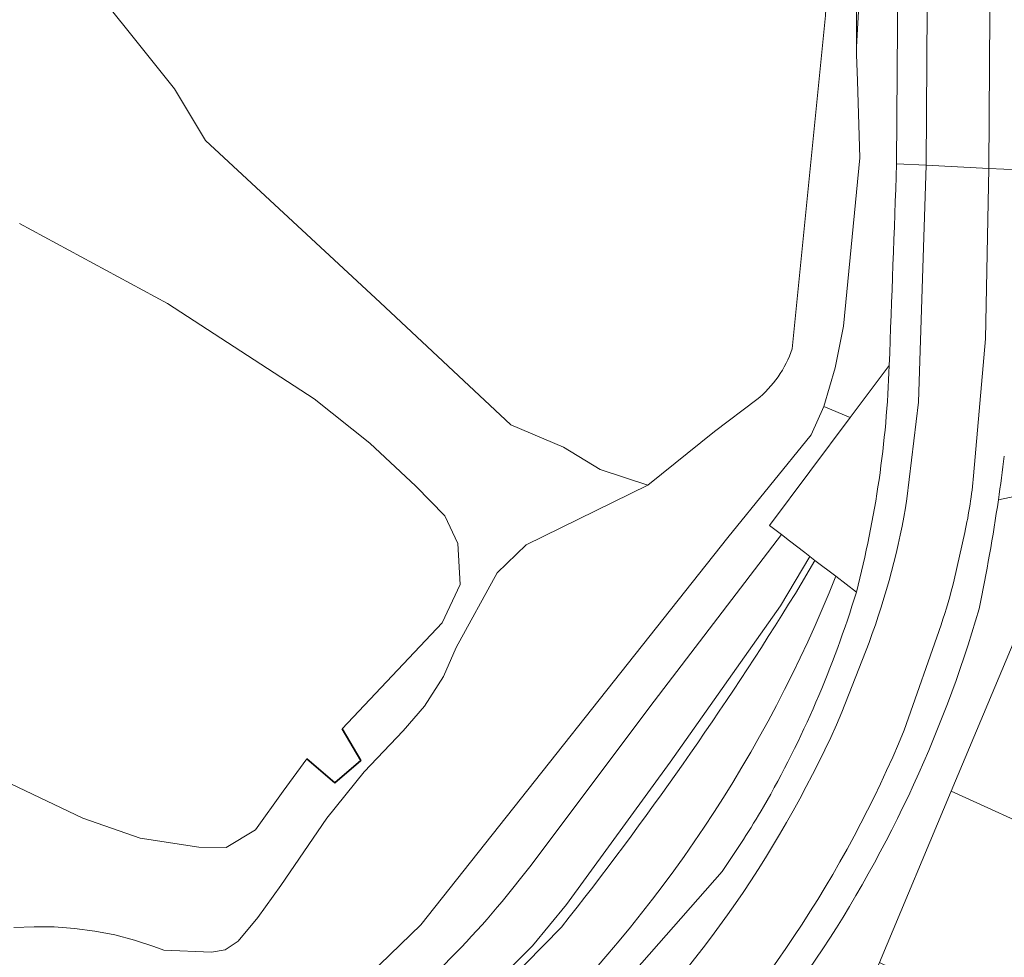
# Model space of a CAD drawing. Extents: x 184422 to 188298, y 343471 to 350189.
# Tile 233 of 256: x 185886 to 185933, y 348133 to 348178. Entities that reach past the tile are written whole.
import ezdxf

# ---------------------------------------------------------------- set-up
doc = ezdxf.new("R2010")
doc.units = 0
for name, color, linetype, lineweight in [('B-WA-GK-KADEMUUR-G', 252, 'Continuous', 35), ('B-WA-GR-BEPLANTING_CULTUUR_HEESTERS-GV', 252, 'Continuous', 18), ('B-WA-GR-GRAS-GV', 252, 'Continuous', 13), ('B-WA-GW-TALUD_KRUIN-G', 252, 'Continuous', 18), ('B-WA-OG-TERREIN_CULTUURSCHEIDING-GV', 252, 'Continuous', 18), ('B-WA-OG-WATER-GV', 252, 'Continuous', 18), ('B-WA-OG-WATER_SLOOT-GV', 252, 'Continuous', 18), ('B-WA-OG-WEG-GV', 252, 'Continuous', 18), ('B-WA-VH-ONVERHARD-GV', 252, 'Continuous', 18), ('B-WA-VH-VERHARDING_ASFALT-GV', 252, 'Continuous', 18), ('B-WA-VH-VERHARDING_BETONSTRAATSTEEN-GV', 252, 'Continuous', 18)]:
    doc.layers.add(name, color=color, linetype=linetype, lineweight=lineweight)

msp = doc.modelspace()

# ---------------------------------------------------------------- linework, layer by layer
at = {"layer": 'B-WA-GK-KADEMUUR-G', "flags": 128}
msp.add_lwpolyline([(185899.489, 348142.914), (185900.835, 348141.758), (185902.072, 348142.834), (185901.181, 348144.346)], dxfattribs=at)
msp.add_lwpolyline([(185899.489, 348142.914), (185900.835, 348141.758), (185902.072, 348142.834), (185901.181, 348144.346)], dxfattribs=at)
msp.add_lwpolyline([(185899.489, 348142.914), (185900.835, 348141.758), (185902.072, 348142.834), (185901.181, 348144.346)], dxfattribs=at)
at = {"layer": 'B-WA-GR-BEPLANTING_CULTUUR_HEESTERS-GV', "flags": 128}
for points in [[(185924.268, 348159.798), (185924.813, 348161.654), (185925.213, 348163.658), (185926.005, 348171.719), (185925.888, 348175.42), (185925.848, 348176.679), (185925.847, 348177.049), (185925.833, 348182.611), (185925.792, 348190.223), (185925.724, 348191.47), (185925.589, 348192.44), (185925.382, 348193.577), (185925.214, 348194.172), (185924.348, 348178.548), (185922.758, 348162.569)], [(185924.268, 348159.798), (185924.813, 348161.654), (185925.213, 348163.658), (185926.005, 348171.719), (185925.888, 348175.42), (185925.848, 348176.679), (185925.847, 348177.049), (185925.833, 348182.611), (185925.792, 348190.223), (185925.724, 348191.47), (185925.589, 348192.44), (185925.382, 348193.577), (185925.214, 348194.172), (185924.348, 348178.548), (185922.758, 348162.569)], [(185924.268, 348159.798), (185924.813, 348161.654), (185925.213, 348163.658), (185926.005, 348171.719), (185925.888, 348175.42), (185925.848, 348176.679), (185925.847, 348177.049), (185925.833, 348182.611), (185925.792, 348190.223), (185925.724, 348191.47), (185925.589, 348192.44), (185925.382, 348193.577), (185925.214, 348194.172), (185924.348, 348178.548), (185922.758, 348162.569)], [(185921.06, 348160.137), (185919.041, 348158.609), (185915.844, 348156.026), (185910.009, 348153.163), (185908.621, 348151.826), (185906.65, 348148.247), (185906.046, 348146.851), (185905.134, 348145.434), (185904.102, 348144.256), (185902.242, 348142.286), (185900.443, 348140.063), (185898.244, 348136.827), (185897.148, 348135.295), (185896.197, 348134.171), (185895.569, 348133.757), (185894.914, 348133.641), (185892.633, 348133.729), (185892.157, 348133.916), (185891.232, 348134.217), (185890.288, 348134.462), (185889.328, 348134.65), (185888.359, 348134.779), (185887.385, 348134.849), (185886.413, 348134.86), (185885.447, 348134.813)], [(185921.06, 348160.137), (185919.041, 348158.609), (185915.844, 348156.026), (185910.009, 348153.163), (185908.621, 348151.826), (185906.65, 348148.247), (185906.046, 348146.851), (185905.134, 348145.434), (185904.102, 348144.256), (185902.242, 348142.286), (185900.443, 348140.063), (185898.244, 348136.827), (185897.148, 348135.295), (185896.197, 348134.171), (185895.569, 348133.757), (185894.914, 348133.641), (185892.633, 348133.729), (185892.157, 348133.916), (185891.232, 348134.217), (185890.288, 348134.462), (185889.328, 348134.65), (185888.359, 348134.779), (185887.385, 348134.849), (185886.413, 348134.86), (185885.447, 348134.813)], [(185921.06, 348160.137), (185919.041, 348158.609), (185915.844, 348156.026), (185910.009, 348153.163), (185908.621, 348151.826), (185906.65, 348148.247), (185906.046, 348146.851), (185905.134, 348145.434), (185904.102, 348144.256), (185902.242, 348142.286), (185900.443, 348140.063), (185898.244, 348136.827), (185897.148, 348135.295), (185896.197, 348134.171), (185895.569, 348133.757), (185894.914, 348133.641), (185892.633, 348133.729), (185892.157, 348133.916), (185891.232, 348134.217), (185890.288, 348134.462), (185889.328, 348134.65), (185888.359, 348134.779), (185887.385, 348134.849), (185886.413, 348134.86), (185885.447, 348134.813)], [(185900.03, 348130.178), (185904.96, 348134.951), (185919.67, 348153.514), (185923.668, 348158.442), (185924.268, 348159.798)], [(185900.03, 348130.178), (185904.96, 348134.951), (185919.67, 348153.514), (185923.668, 348158.442), (185924.268, 348159.798)], [(185900.03, 348130.178), (185904.96, 348134.951), (185919.67, 348153.514), (185923.668, 348158.442), (185924.268, 348159.798)], [(185930.383, 348141.364), (185935.162, 348139.189), (185940.719, 348137.244), (185943.701, 348135.956), (185943.812, 348136.103), (185944.506, 348137.017), (185945.1, 348138.757), (185945.294, 348139.326), (185945.664, 348143.496), (185945.608, 348144.157), (185944.977, 348151.599), (185944.896, 348152.555), (185938.272, 348150.861), (185937.811, 348146.266)], [(185930.383, 348141.364), (185935.162, 348139.189), (185940.719, 348137.244), (185943.701, 348135.956), (185943.812, 348136.103), (185944.506, 348137.017), (185945.1, 348138.757), (185945.294, 348139.326), (185945.664, 348143.496), (185945.608, 348144.157), (185944.977, 348151.599), (185944.896, 348152.555), (185938.272, 348150.861), (185937.811, 348146.266)], [(185930.383, 348141.364), (185935.162, 348139.189), (185940.719, 348137.244), (185943.701, 348135.956), (185943.812, 348136.103), (185944.506, 348137.017), (185945.1, 348138.757), (185945.294, 348139.326), (185945.664, 348143.496), (185945.608, 348144.157), (185944.977, 348151.599), (185944.896, 348152.555), (185938.272, 348150.861), (185937.811, 348146.266)], [(185936.672, 348146.374), (185937.102, 348150.562), (185933.89, 348149.741), (185930.383, 348141.364)], [(185936.672, 348146.374), (185937.102, 348150.562), (185933.89, 348149.741), (185930.383, 348141.364)], [(185936.672, 348146.374), (185937.102, 348150.562), (185933.89, 348149.741), (185930.383, 348141.364)]]:
    msp.add_lwpolyline(points, dxfattribs=at)
at = {"layer": 'B-WA-GR-BEPLANTING_CULTUUR_HEESTERS-GV'}
msp.add_lwpolyline([(185922.758, 348162.569, -0.144011), (185921.06, 348160.137)], format="xyb", dxfattribs=at)
msp.add_lwpolyline([(185922.758, 348162.569, -0.144011), (185921.06, 348160.137)], format="xyb", dxfattribs=at)
msp.add_lwpolyline([(185922.758, 348162.569, -0.144011), (185921.06, 348160.137)], format="xyb", dxfattribs=at)
at = {"layer": 'B-WA-GR-GRAS-GV', "flags": 128}
for points in [[(185925.847, 348177.049), (185926.476, 348188.433), (185926.48, 348189.885), (185926.551, 348215.598), (185898.842, 348232.713), (185892.074, 348222.161), (185906.761, 348212.13), (185887.815, 348181.388), (185889.583, 348179.498), (185890.788, 348177.996), (185893.155, 348175.031), (185894.64, 348172.552), (185903.004, 348164.789), (185909.266, 348158.925), (185911.798, 348157.859), (185913.557, 348156.785), (185915.844, 348156.026), (185919.041, 348158.609), (185921.06, 348160.137)], [(185925.847, 348177.049), (185926.476, 348188.433), (185926.48, 348189.885), (185926.551, 348215.598), (185898.842, 348232.713), (185892.074, 348222.161), (185906.761, 348212.13), (185887.815, 348181.388), (185889.583, 348179.498), (185890.788, 348177.996), (185893.155, 348175.031), (185894.64, 348172.552), (185903.004, 348164.789), (185909.266, 348158.925), (185911.798, 348157.859), (185913.557, 348156.785), (185915.844, 348156.026), (185919.041, 348158.609), (185921.06, 348160.137)], [(185925.847, 348177.049), (185926.476, 348188.433), (185926.48, 348189.885), (185926.551, 348215.598), (185898.842, 348232.713), (185892.074, 348222.161), (185906.761, 348212.13), (185887.815, 348181.388), (185889.583, 348179.498), (185890.788, 348177.996), (185893.155, 348175.031), (185894.64, 348172.552), (185903.004, 348164.789), (185909.266, 348158.925), (185911.798, 348157.859), (185913.557, 348156.785), (185915.844, 348156.026), (185919.041, 348158.609), (185921.06, 348160.137)], [(185922.758, 348162.569), (185924.348, 348178.548), (185925.214, 348194.172), (185925.382, 348193.577), (185925.589, 348192.44), (185925.724, 348191.47), (185925.792, 348190.223), (185925.833, 348182.611), (185925.847, 348177.049)], [(185922.758, 348162.569), (185924.348, 348178.548), (185925.214, 348194.172), (185925.382, 348193.577), (185925.589, 348192.44), (185925.724, 348191.47), (185925.792, 348190.223), (185925.833, 348182.611), (185925.847, 348177.049)], [(185922.758, 348162.569), (185924.348, 348178.548), (185925.214, 348194.172), (185925.382, 348193.577), (185925.589, 348192.44), (185925.724, 348191.47), (185925.792, 348190.223), (185925.833, 348182.611), (185925.847, 348177.049)]]:
    msp.add_lwpolyline(points, dxfattribs=at)
at = {"layer": 'B-WA-GR-GRAS-GV'}
msp.add_lwpolyline([(185921.06, 348160.137, 0.144011), (185922.758, 348162.569)], format="xyb", dxfattribs=at)
msp.add_lwpolyline([(185921.06, 348160.137, 0.144011), (185922.758, 348162.569)], format="xyb", dxfattribs=at)
msp.add_lwpolyline([(185921.06, 348160.137, 0.144011), (185922.758, 348162.569)], format="xyb", dxfattribs=at)
at = {"layer": 'B-WA-GW-TALUD_KRUIN-G', "flags": 128}
for points in [[(185900.03, 348130.178), (185904.96, 348134.951), (185919.67, 348153.514), (185923.668, 348158.442), (185924.268, 348159.798), (185924.813, 348161.654), (185925.213, 348163.658), (185926.005, 348171.719), (185925.888, 348175.42), (185925.848, 348176.679), (185925.847, 348177.049), (185925.833, 348182.611), (185925.792, 348190.223), (185925.724, 348191.47), (185925.589, 348192.44), (185925.382, 348193.577), (185925.214, 348194.172)], [(185900.03, 348130.178), (185904.96, 348134.951), (185919.67, 348153.514), (185923.668, 348158.442), (185924.268, 348159.798), (185924.813, 348161.654), (185925.213, 348163.658), (185926.005, 348171.719), (185925.888, 348175.42), (185925.848, 348176.679), (185925.847, 348177.049), (185925.833, 348182.611), (185925.792, 348190.223), (185925.724, 348191.47), (185925.589, 348192.44), (185925.382, 348193.577), (185925.214, 348194.172)], [(185900.03, 348130.178), (185904.96, 348134.951), (185919.67, 348153.514), (185923.668, 348158.442), (185924.268, 348159.798), (185924.813, 348161.654), (185925.213, 348163.658), (185926.005, 348171.719), (185925.888, 348175.42), (185925.848, 348176.679), (185925.847, 348177.049), (185925.833, 348182.611), (185925.792, 348190.223), (185925.724, 348191.47), (185925.589, 348192.44), (185925.382, 348193.577), (185925.214, 348194.172)], [(185923.851, 348152.423), (185922.909, 348150.84)], [(185923.851, 348152.423), (185922.909, 348150.84)], [(185923.851, 348152.423), (185922.909, 348150.84)], [(185911.694, 348134.83), (185903.957, 348126.948), (185902.894, 348126.001)], [(185911.694, 348134.83), (185903.957, 348126.948), (185902.894, 348126.001)], [(185911.694, 348134.83), (185903.957, 348126.948), (185902.894, 348126.001)]]:
    msp.add_lwpolyline(points, dxfattribs=at)
at = {"layer": 'B-WA-GW-TALUD_KRUIN-G'}
msp.add_lwpolyline([(185922.909, 348150.84, -0.028826), (185911.694, 348134.83)], format="xyb", dxfattribs=at)
msp.add_lwpolyline([(185922.909, 348150.84, -0.028826), (185911.694, 348134.83)], format="xyb", dxfattribs=at)
msp.add_lwpolyline([(185922.909, 348150.84, -0.028826), (185911.694, 348134.83)], format="xyb", dxfattribs=at)
at = {"layer": 'B-WA-OG-TERREIN_CULTUURSCHEIDING-GV', "flags": 128}
for points in [[(185924.842, 348151.663), (185923.851, 348152.423), (185922.909, 348150.84)], [(185924.842, 348151.663), (185923.851, 348152.423), (185922.909, 348150.84)], [(185924.842, 348151.663), (185923.851, 348152.423), (185922.909, 348150.84)], [(185911.694, 348134.83), (185903.957, 348126.948), (185902.894, 348126.001)], [(185911.694, 348134.83), (185903.957, 348126.948), (185902.894, 348126.001)], [(185911.694, 348134.83), (185903.957, 348126.948), (185902.894, 348126.001)]]:
    msp.add_lwpolyline(points, dxfattribs=at)
at = {"layer": 'B-WA-OG-TERREIN_CULTUURSCHEIDING-GV'}
for points in [[(185909.833, 348129.191, 0.106626), (185924.842, 348151.663)], [(185909.833, 348129.191, 0.106626), (185924.842, 348151.663)], [(185909.833, 348129.191, 0.106626), (185924.842, 348151.663)], [(185922.909, 348150.84, -0.028826), (185911.694, 348134.83)], [(185922.909, 348150.84, -0.028826), (185911.694, 348134.83)], [(185922.909, 348150.84, -0.028826), (185911.694, 348134.83)]]:
    msp.add_lwpolyline(points, format="xyb", dxfattribs=at)
at = {"layer": 'B-WA-OG-TERREIN_CULTUURSCHEIDING-GV', "flags": 128}
msp.add_lwpolyline([(185937.614, 348127.971), (185937.631, 348127.963), (185937.702, 348128.056), (185942.56, 348134.454), (185943.701, 348135.956), (185940.719, 348137.244), (185935.162, 348139.189), (185930.383, 348141.364), (185926.941, 348133.141), (185936.612, 348128.46), (185937.052, 348128.247)], close=True, dxfattribs=at)
msp.add_lwpolyline([(185937.614, 348127.971), (185937.631, 348127.963), (185937.702, 348128.056), (185942.56, 348134.454), (185943.701, 348135.956), (185940.719, 348137.244), (185935.162, 348139.189), (185930.383, 348141.364), (185926.941, 348133.141), (185936.612, 348128.46), (185937.052, 348128.247)], close=True, dxfattribs=at)
msp.add_lwpolyline([(185937.614, 348127.971), (185937.631, 348127.963), (185937.702, 348128.056), (185942.56, 348134.454), (185943.701, 348135.956), (185940.719, 348137.244), (185935.162, 348139.189), (185930.383, 348141.364), (185926.941, 348133.141), (185936.612, 348128.46), (185937.052, 348128.247)], close=True, dxfattribs=at)
at = {"layer": 'B-WA-OG-WATER-GV', "flags": 128}
msp.add_lwpolyline([(185882.869, 348142.855), (185888.746, 348140.061), (185891.494, 348139.101), (185894.314, 348138.668), (185895.623, 348138.656), (185897.034, 348139.507), (185898.357, 348141.355), (185899.489, 348142.914), (185900.835, 348141.758), (185902.072, 348142.834), (185901.181, 348144.346), (185905.982, 348149.429), (185906.84, 348151.273), (185906.724, 348153.226), (185906.106, 348154.562), (185904.713, 348155.976), (185902.503, 348158.052), (185899.837, 348160.166), (185892.812, 348164.738), (185885.709, 348168.576)], dxfattribs=at)
msp.add_lwpolyline([(185882.869, 348142.855), (185888.746, 348140.061), (185891.494, 348139.101), (185894.314, 348138.668), (185895.623, 348138.656), (185897.034, 348139.507), (185898.357, 348141.355), (185899.489, 348142.914), (185900.835, 348141.758), (185902.072, 348142.834), (185901.181, 348144.346), (185905.982, 348149.429), (185906.84, 348151.273), (185906.724, 348153.226), (185906.106, 348154.562), (185904.713, 348155.976), (185902.503, 348158.052), (185899.837, 348160.166), (185892.812, 348164.738), (185885.709, 348168.576)], dxfattribs=at)
msp.add_lwpolyline([(185882.869, 348142.855), (185888.746, 348140.061), (185891.494, 348139.101), (185894.314, 348138.668), (185895.623, 348138.656), (185897.034, 348139.507), (185898.357, 348141.355), (185899.489, 348142.914), (185900.835, 348141.758), (185902.072, 348142.834), (185901.181, 348144.346), (185905.982, 348149.429), (185906.84, 348151.273), (185906.724, 348153.226), (185906.106, 348154.562), (185904.713, 348155.976), (185902.503, 348158.052), (185899.837, 348160.166), (185892.812, 348164.738), (185885.709, 348168.576)], dxfattribs=at)
at = {"layer": 'B-WA-OG-WATER_SLOOT-GV', "flags": 128}
for points in [[(185885.447, 348134.813), (185886.413, 348134.86), (185887.385, 348134.849), (185888.359, 348134.779), (185889.328, 348134.65), (185890.288, 348134.462), (185891.232, 348134.217), (185892.157, 348133.916), (185892.633, 348133.729), (185894.914, 348133.641), (185895.569, 348133.757), (185896.197, 348134.171), (185897.148, 348135.295), (185898.244, 348136.827), (185900.443, 348140.063), (185902.242, 348142.286), (185904.102, 348144.256), (185905.134, 348145.434), (185906.046, 348146.851), (185906.65, 348148.247), (185908.621, 348151.826), (185910.009, 348153.163), (185915.844, 348156.026), (185913.557, 348156.785), (185911.798, 348157.859), (185909.266, 348158.925), (185903.004, 348164.789), (185894.64, 348172.552), (185893.155, 348175.031), (185890.788, 348177.996), (185889.583, 348179.498)], [(185885.447, 348134.813), (185886.413, 348134.86), (185887.385, 348134.849), (185888.359, 348134.779), (185889.328, 348134.65), (185890.288, 348134.462), (185891.232, 348134.217), (185892.157, 348133.916), (185892.633, 348133.729), (185894.914, 348133.641), (185895.569, 348133.757), (185896.197, 348134.171), (185897.148, 348135.295), (185898.244, 348136.827), (185900.443, 348140.063), (185902.242, 348142.286), (185904.102, 348144.256), (185905.134, 348145.434), (185906.046, 348146.851), (185906.65, 348148.247), (185908.621, 348151.826), (185910.009, 348153.163), (185915.844, 348156.026), (185913.557, 348156.785), (185911.798, 348157.859), (185909.266, 348158.925), (185903.004, 348164.789), (185894.64, 348172.552), (185893.155, 348175.031), (185890.788, 348177.996), (185889.583, 348179.498)], [(185885.447, 348134.813), (185886.413, 348134.86), (185887.385, 348134.849), (185888.359, 348134.779), (185889.328, 348134.65), (185890.288, 348134.462), (185891.232, 348134.217), (185892.157, 348133.916), (185892.633, 348133.729), (185894.914, 348133.641), (185895.569, 348133.757), (185896.197, 348134.171), (185897.148, 348135.295), (185898.244, 348136.827), (185900.443, 348140.063), (185902.242, 348142.286), (185904.102, 348144.256), (185905.134, 348145.434), (185906.046, 348146.851), (185906.65, 348148.247), (185908.621, 348151.826), (185910.009, 348153.163), (185915.844, 348156.026), (185913.557, 348156.785), (185911.798, 348157.859), (185909.266, 348158.925), (185903.004, 348164.789), (185894.64, 348172.552), (185893.155, 348175.031), (185890.788, 348177.996), (185889.583, 348179.498)], [(185885.709, 348168.576), (185892.812, 348164.738), (185899.837, 348160.166), (185902.503, 348158.052), (185904.713, 348155.976), (185906.106, 348154.562), (185906.724, 348153.226), (185906.84, 348151.273), (185905.982, 348149.429), (185901.181, 348144.346), (185902.072, 348142.834), (185900.835, 348141.758), (185899.489, 348142.914), (185898.357, 348141.355), (185897.034, 348139.507), (185895.623, 348138.656), (185894.314, 348138.668), (185891.494, 348139.101), (185888.746, 348140.061), (185882.869, 348142.855)], [(185885.709, 348168.576), (185892.812, 348164.738), (185899.837, 348160.166), (185902.503, 348158.052), (185904.713, 348155.976), (185906.106, 348154.562), (185906.724, 348153.226), (185906.84, 348151.273), (185905.982, 348149.429), (185901.181, 348144.346), (185902.072, 348142.834), (185900.835, 348141.758), (185899.489, 348142.914), (185898.357, 348141.355), (185897.034, 348139.507), (185895.623, 348138.656), (185894.314, 348138.668), (185891.494, 348139.101), (185888.746, 348140.061), (185882.869, 348142.855)], [(185885.709, 348168.576), (185892.812, 348164.738), (185899.837, 348160.166), (185902.503, 348158.052), (185904.713, 348155.976), (185906.106, 348154.562), (185906.724, 348153.226), (185906.84, 348151.273), (185905.982, 348149.429), (185901.181, 348144.346), (185902.072, 348142.834), (185900.835, 348141.758), (185899.489, 348142.914), (185898.357, 348141.355), (185897.034, 348139.507), (185895.623, 348138.656), (185894.314, 348138.668), (185891.494, 348139.101), (185888.746, 348140.061), (185882.869, 348142.855)]]:
    msp.add_lwpolyline(points, dxfattribs=at)
at = {"layer": 'B-WA-OG-WEG-GV', "flags": 128}
for points in [[(185931.136, 348234.778), (185929.349, 348236.981), (185927.648, 348224.994), (185926.551, 348215.598), (185926.48, 348189.885), (185926.476, 348188.433), (185925.847, 348177.049), (185925.848, 348176.679), (185925.888, 348175.42), (185926.005, 348171.719), (185925.213, 348163.658), (185924.813, 348161.654), (185924.268, 348159.798), (185925.544, 348159.274), (185927.407, 348161.762)], [(185931.136, 348234.778), (185929.349, 348236.981), (185927.648, 348224.994), (185926.551, 348215.598), (185926.48, 348189.885), (185926.476, 348188.433), (185925.847, 348177.049), (185925.848, 348176.679), (185925.888, 348175.42), (185926.005, 348171.719), (185925.213, 348163.658), (185924.813, 348161.654), (185924.268, 348159.798), (185925.544, 348159.274), (185927.407, 348161.762)], [(185931.136, 348234.778), (185929.349, 348236.981), (185927.648, 348224.994), (185926.551, 348215.598), (185926.48, 348189.885), (185926.476, 348188.433), (185925.847, 348177.049), (185925.848, 348176.679), (185925.888, 348175.42), (185926.005, 348171.719), (185925.213, 348163.658), (185924.813, 348161.654), (185924.268, 348159.798), (185925.544, 348159.274), (185927.407, 348161.762)], [(185927.759, 348171.441), (185927.918, 348193.461)], [(185927.759, 348171.441), (185927.918, 348193.461)], [(185927.759, 348171.441), (185927.918, 348193.461)], [(185925.544, 348159.274), (185924.268, 348159.798), (185923.668, 348158.442), (185919.67, 348153.514), (185904.96, 348134.951), (185900.03, 348130.178)], [(185925.544, 348159.274), (185924.268, 348159.798), (185923.668, 348158.442), (185919.67, 348153.514), (185904.96, 348134.951), (185900.03, 348130.178)], [(185925.544, 348159.274), (185924.268, 348159.798), (185923.668, 348158.442), (185919.67, 348153.514), (185904.96, 348134.951), (185900.03, 348130.178)], [(185908.856, 348136.073), (185910.248, 348137.815), (185915.93, 348145.398), (185922.238, 348153.659), (185921.667, 348154.097), (185925.544, 348159.274)], [(185908.856, 348136.073), (185910.248, 348137.815), (185915.93, 348145.398), (185922.238, 348153.659), (185921.667, 348154.097), (185925.544, 348159.274)], [(185908.856, 348136.073), (185910.248, 348137.815), (185915.93, 348145.398), (185922.238, 348153.659), (185921.667, 348154.097), (185925.544, 348159.274)], [(185923.562, 348132.8), (185926.331, 348131.683), (185926.941, 348133.141), (185930.383, 348141.364), (185933.89, 348149.741), (185937.102, 348150.562), (185937.701, 348156.391), (185932.642, 348155.326)], [(185923.562, 348132.8), (185926.331, 348131.683), (185926.941, 348133.141), (185930.383, 348141.364), (185933.89, 348149.741), (185937.102, 348150.562), (185937.701, 348156.391), (185932.642, 348155.326)], [(185923.562, 348132.8), (185926.331, 348131.683), (185926.941, 348133.141), (185930.383, 348141.364), (185933.89, 348149.741), (185937.102, 348150.562), (185937.701, 348156.391), (185932.642, 348155.326)], [(185922.909, 348150.84), (185923.851, 348152.423), (185923.604, 348152.612), (185922.192, 348150.245), (185916.914, 348142.742), (185911.933, 348135.916), (185910.303, 348133.946), (185905.355, 348129.011), (185902.902, 348126.933), (185900.173, 348125.223), (185897.272, 348124.022)], [(185922.909, 348150.84), (185923.851, 348152.423), (185923.604, 348152.612), (185922.192, 348150.245), (185916.914, 348142.742), (185911.933, 348135.916), (185910.303, 348133.946), (185905.355, 348129.011), (185902.902, 348126.933), (185900.173, 348125.223), (185897.272, 348124.022)], [(185922.909, 348150.84), (185923.851, 348152.423), (185923.604, 348152.612), (185922.192, 348150.245), (185916.914, 348142.742), (185911.933, 348135.916), (185910.303, 348133.946), (185905.355, 348129.011), (185902.902, 348126.933), (185900.173, 348125.223), (185897.272, 348124.022)], [(185925.833, 348150.904), (185924.842, 348151.663)], [(185925.833, 348150.904), (185924.842, 348151.663)], [(185925.833, 348150.904), (185924.842, 348151.663)], [(185908.921, 348126.509), (185914.379, 348131.792), (185919.397, 348137.511)], [(185908.921, 348126.509), (185914.379, 348131.792), (185919.397, 348137.511)], [(185908.921, 348126.509), (185914.379, 348131.792), (185919.397, 348137.511)], [(185902.894, 348126.001), (185903.957, 348126.948), (185911.694, 348134.83)], [(185902.894, 348126.001), (185903.957, 348126.948), (185911.694, 348134.83)], [(185902.894, 348126.001), (185903.957, 348126.948), (185911.694, 348134.83)]]:
    msp.add_lwpolyline(points, dxfattribs=at)
at = {"layer": 'B-WA-OG-WEG-GV'}
for points in [[(185927.407, 348161.762, 0.001463), (185927.759, 348171.441)], [(185927.407, 348161.762, 0.001463), (185927.759, 348171.441)], [(185927.407, 348161.762, 0.001463), (185927.759, 348171.441)], [(185932.642, 348155.326, -0.014515), (185931.718, 348150.095)], [(185932.642, 348155.326, -0.014515), (185931.718, 348150.095)], [(185932.642, 348155.326, -0.014515), (185931.718, 348150.095)], [(185924.842, 348151.663, -0.106626), (185909.833, 348129.191)], [(185924.842, 348151.663, -0.106626), (185909.833, 348129.191)], [(185924.842, 348151.663, -0.106626), (185909.833, 348129.191)], [(185921.383, 348140.606, 0.056158), (185925.833, 348150.904)], [(185921.383, 348140.606, 0.056158), (185925.833, 348150.904)], [(185921.383, 348140.606, 0.056158), (185925.833, 348150.904)], [(185911.694, 348134.83, 0.028826), (185922.909, 348150.84)], [(185911.694, 348134.83, 0.028826), (185922.909, 348150.84)], [(185911.694, 348134.83, 0.028826), (185922.909, 348150.84)], [(185931.718, 348150.095, -0.079314), (185923.562, 348132.8)], [(185931.718, 348150.095, -0.079314), (185923.562, 348132.8)], [(185931.718, 348150.095, -0.079314), (185923.562, 348132.8)], [(185919.397, 348137.511, 0.018578), (185921.383, 348140.606)], [(185919.397, 348137.511, 0.018578), (185921.383, 348140.606)], [(185919.397, 348137.511, 0.018578), (185921.383, 348140.606)], [(185900.078, 348128.159, 0.073116), (185908.856, 348136.073)], [(185900.078, 348128.159, 0.073116), (185908.856, 348136.073)], [(185900.078, 348128.159, 0.073116), (185908.856, 348136.073)]]:
    msp.add_lwpolyline(points, format="xyb", dxfattribs=at)
at = {"layer": 'B-WA-VH-ONVERHARD-GV', "flags": 128}
for points in [[(185923.356, 348152.802), (185922.636, 348153.354), (185922.238, 348153.659), (185915.93, 348145.398), (185910.248, 348137.815), (185908.856, 348136.073)], [(185923.356, 348152.802), (185922.636, 348153.354), (185922.238, 348153.659), (185915.93, 348145.398), (185910.248, 348137.815), (185908.856, 348136.073)], [(185923.356, 348152.802), (185922.636, 348153.354), (185922.238, 348153.659), (185915.93, 348145.398), (185910.248, 348137.815), (185908.856, 348136.073)], [(185897.272, 348124.022), (185900.173, 348125.223), (185902.902, 348126.933), (185905.355, 348129.011), (185910.303, 348133.946), (185911.933, 348135.916), (185916.914, 348142.742), (185922.192, 348150.245), (185923.604, 348152.612), (185923.356, 348152.802)], [(185897.272, 348124.022), (185900.173, 348125.223), (185902.902, 348126.933), (185905.355, 348129.011), (185910.303, 348133.946), (185911.933, 348135.916), (185916.914, 348142.742), (185922.192, 348150.245), (185923.604, 348152.612), (185923.356, 348152.802)], [(185897.272, 348124.022), (185900.173, 348125.223), (185902.902, 348126.933), (185905.355, 348129.011), (185910.303, 348133.946), (185911.933, 348135.916), (185916.914, 348142.742), (185922.192, 348150.245), (185923.604, 348152.612), (185923.356, 348152.802)]]:
    msp.add_lwpolyline(points, dxfattribs=at)
at = {"layer": 'B-WA-VH-ONVERHARD-GV'}
msp.add_lwpolyline([(185908.856, 348136.073, -0.073116), (185900.078, 348128.159)], format="xyb", dxfattribs=at)
msp.add_lwpolyline([(185908.856, 348136.073, -0.073116), (185900.078, 348128.159)], format="xyb", dxfattribs=at)
msp.add_lwpolyline([(185908.856, 348136.073, -0.073116), (185900.078, 348128.159)], format="xyb", dxfattribs=at)
at = {"layer": 'B-WA-VH-VERHARDING_ASFALT-GV', "flags": 128}
for points in [[(185932.425, 348208.329), (185932.183, 348171.22), (185933.62, 348171.148), (185933.742, 348193.543), (185933.821, 348200.62), (185933.988, 348211.102)], [(185932.425, 348208.329), (185932.183, 348171.22), (185933.62, 348171.148), (185933.742, 348193.543), (185933.821, 348200.62), (185933.988, 348211.102)], [(185932.425, 348208.329), (185932.183, 348171.22), (185933.62, 348171.148), (185933.742, 348193.543), (185933.821, 348200.62), (185933.988, 348211.102)], [(185927.918, 348193.461), (185927.759, 348171.441), (185929.176, 348171.37), (185929.42, 348208.911)], [(185927.918, 348193.461), (185927.759, 348171.441), (185929.176, 348171.37), (185929.42, 348208.911)], [(185927.918, 348193.461), (185927.759, 348171.441), (185929.176, 348171.37), (185929.42, 348208.911)], [(185929.42, 348208.911), (185929.176, 348171.37)], [(185929.42, 348208.911), (185929.176, 348171.37)], [(185929.42, 348208.911), (185929.176, 348171.37)], [(185929.176, 348171.37), (185932.183, 348171.22), (185932.425, 348208.329)], [(185929.176, 348171.37), (185932.183, 348171.22), (185932.425, 348208.329)], [(185929.176, 348171.37), (185932.183, 348171.22), (185932.425, 348208.329)], [(185928.261, 348155.381), (185928.811, 348160.013), (185929.176, 348171.37), (185927.759, 348171.441)], [(185928.261, 348155.381), (185928.811, 348160.013), (185929.176, 348171.37), (185927.759, 348171.441)], [(185928.261, 348155.381), (185928.811, 348160.013), (185929.176, 348171.37), (185927.759, 348171.441)], [(185932.183, 348171.22), (185929.176, 348171.37), (185928.811, 348160.013), (185928.261, 348155.381)], [(185932.183, 348171.22), (185929.176, 348171.37), (185928.811, 348160.013), (185928.261, 348155.381)], [(185932.183, 348171.22), (185929.176, 348171.37), (185928.811, 348160.013), (185928.261, 348155.381)], [(185931.451, 348156.477), (185932.017, 348163.051), (185932.183, 348171.22)], [(185933.594, 348167.033), (185933.601, 348167.671), (185933.62, 348171.148), (185932.183, 348171.22), (185932.017, 348163.051), (185931.451, 348156.477)], [(185931.451, 348156.477), (185932.017, 348163.051), (185932.183, 348171.22)], [(185933.594, 348167.033), (185933.601, 348167.671), (185933.62, 348171.148), (185932.183, 348171.22), (185932.017, 348163.051), (185931.451, 348156.477)], [(185931.451, 348156.477), (185932.017, 348163.051), (185932.183, 348171.22)], [(185933.594, 348167.033), (185933.601, 348167.671), (185933.62, 348171.148), (185932.183, 348171.22), (185932.017, 348163.051), (185931.451, 348156.477)], [(185930.515, 348151.499), (185931.029, 348153.767)], [(185931.029, 348153.767), (185930.515, 348151.499)], [(185930.515, 348151.499), (185931.029, 348153.767)], [(185931.029, 348153.767), (185930.515, 348151.499)], [(185930.515, 348151.499), (185931.029, 348153.767)], [(185931.029, 348153.767), (185930.515, 348151.499)], [(185928.131, 348144.279), (185929.896, 348149.339)], [(185929.896, 348149.339), (185928.131, 348144.279)], [(185928.131, 348144.279), (185929.896, 348149.339)], [(185929.896, 348149.339), (185928.131, 348144.279)], [(185928.131, 348144.279), (185929.896, 348149.339)], [(185929.896, 348149.339), (185928.131, 348144.279)], [(185926.445, 348148.491), (185925.143, 348145.139)], [(185925.143, 348145.139), (185926.445, 348148.491)], [(185926.445, 348148.491), (185925.143, 348145.139)], [(185925.143, 348145.139), (185926.445, 348148.491)], [(185926.445, 348148.491), (185925.143, 348145.139)], [(185925.143, 348145.139), (185926.445, 348148.491)], [(185919.397, 348137.511), (185914.379, 348131.792), (185908.921, 348126.509)], [(185919.397, 348137.511), (185914.379, 348131.792), (185908.921, 348126.509)], [(185919.397, 348137.511), (185914.379, 348131.792), (185908.921, 348126.509)]]:
    msp.add_lwpolyline(points, dxfattribs=at)
at = {"layer": 'B-WA-VH-VERHARDING_ASFALT-GV'}
for points in [[(185927.759, 348171.441, -0.001463), (185927.407, 348161.762)], [(185927.759, 348171.441, -0.001463), (185927.407, 348161.762)], [(185927.759, 348171.441, -0.001463), (185927.407, 348161.762)], [(185927.407, 348161.762, -0.055426), (185925.833, 348150.904)], [(185927.407, 348161.762, -0.055426), (185925.833, 348150.904)], [(185927.407, 348161.762, -0.055426), (185925.833, 348150.904)], [(185932.642, 348155.326, 0.005733), (185932.926, 348157.428)], [(185932.642, 348155.326, 0.005733), (185932.926, 348157.428)], [(185932.642, 348155.326, 0.005733), (185932.926, 348157.428)], [(185931.029, 348153.767, 0.034651), (185931.451, 348156.477)], [(185931.451, 348156.477, -0.034651), (185931.029, 348153.767)], [(185931.029, 348153.767, 0.034651), (185931.451, 348156.477)], [(185931.451, 348156.477, -0.034651), (185931.029, 348153.767)], [(185931.029, 348153.767, 0.034651), (185931.451, 348156.477)], [(185931.451, 348156.477, -0.034651), (185931.029, 348153.767)], [(185928.261, 348155.381, -0.048145), (185926.445, 348148.491)], [(185926.445, 348148.491, 0.048145), (185928.261, 348155.381)], [(185928.261, 348155.381, -0.048145), (185926.445, 348148.491)], [(185926.445, 348148.491, 0.048145), (185928.261, 348155.381)], [(185928.261, 348155.381, -0.048145), (185926.445, 348148.491)], [(185926.445, 348148.491, 0.048145), (185928.261, 348155.381)], [(185931.718, 348150.095, 0.014515), (185932.642, 348155.326)], [(185931.718, 348150.095, 0.014515), (185932.642, 348155.326)], [(185931.718, 348150.095, 0.014515), (185932.642, 348155.326)], [(185929.896, 348149.339, 0.028304), (185930.515, 348151.499)], [(185930.515, 348151.499, -0.028304), (185929.896, 348149.339)], [(185929.896, 348149.339, 0.028304), (185930.515, 348151.499)], [(185930.515, 348151.499, -0.028304), (185929.896, 348149.339)], [(185929.896, 348149.339, 0.028304), (185930.515, 348151.499)], [(185930.515, 348151.499, -0.028304), (185929.896, 348149.339)], [(185925.833, 348150.904, -0.056158), (185921.383, 348140.606)], [(185925.833, 348150.904, -0.056158), (185921.383, 348140.606)], [(185925.833, 348150.904, -0.056158), (185921.383, 348140.606)], [(185923.562, 348132.8, 0.079314), (185931.718, 348150.095)], [(185923.562, 348132.8, 0.079314), (185931.718, 348150.095)], [(185923.562, 348132.8, 0.079314), (185931.718, 348150.095)], [(185925.143, 348145.139, -0.098241), (185913.235, 348127.958)], [(185913.235, 348127.958, 0.098241), (185925.143, 348145.139)], [(185925.143, 348145.139, -0.098241), (185913.235, 348127.958)], [(185913.235, 348127.958, 0.098241), (185925.143, 348145.139)], [(185925.143, 348145.139, -0.098241), (185913.235, 348127.958)], [(185913.235, 348127.958, 0.098241), (185925.143, 348145.139)], [(185915.745, 348125.712, 0.097631), (185928.131, 348144.279)], [(185928.131, 348144.279, -0.097631), (185915.745, 348125.712)], [(185915.745, 348125.712, 0.097631), (185928.131, 348144.279)], [(185928.131, 348144.279, -0.097631), (185915.745, 348125.712)], [(185915.745, 348125.712, 0.097631), (185928.131, 348144.279)], [(185928.131, 348144.279, -0.097631), (185915.745, 348125.712)], [(185921.383, 348140.606, -0.018578), (185919.397, 348137.511)], [(185921.383, 348140.606, -0.018578), (185919.397, 348137.511)], [(185921.383, 348140.606, -0.018578), (185919.397, 348137.511)]]:
    msp.add_lwpolyline(points, format="xyb", dxfattribs=at)
at = {"layer": 'B-WA-VH-VERHARDING_BETONSTRAATSTEEN-GV', "flags": 128}
for points in [[(185927.407, 348161.762), (185925.544, 348159.274), (185921.667, 348154.097), (185922.238, 348153.659), (185922.636, 348153.354)], [(185927.407, 348161.762), (185925.544, 348159.274), (185921.667, 348154.097), (185922.238, 348153.659), (185922.636, 348153.354)], [(185927.407, 348161.762), (185925.544, 348159.274), (185921.667, 348154.097), (185922.238, 348153.659), (185922.636, 348153.354)], [(185932.642, 348155.326), (185937.701, 348156.391), (185937.102, 348150.562)], [(185932.642, 348155.326), (185937.701, 348156.391), (185937.102, 348150.562)], [(185932.642, 348155.326), (185937.701, 348156.391), (185937.102, 348150.562)], [(185922.636, 348153.354), (185923.356, 348152.802), (185923.604, 348152.612), (185923.851, 348152.423), (185924.842, 348151.663), (185925.833, 348150.904)], [(185922.636, 348153.354), (185923.356, 348152.802), (185923.604, 348152.612), (185923.851, 348152.423), (185924.842, 348151.663), (185925.833, 348150.904)], [(185922.636, 348153.354), (185923.356, 348152.802), (185923.604, 348152.612), (185923.851, 348152.423), (185924.842, 348151.663), (185925.833, 348150.904)]]:
    msp.add_lwpolyline(points, dxfattribs=at)
at = {"layer": 'B-WA-VH-VERHARDING_BETONSTRAATSTEEN-GV'}
for points in [[(185925.833, 348150.904, 0.055426), (185927.407, 348161.762)], [(185925.833, 348150.904, 0.055426), (185927.407, 348161.762)], [(185925.833, 348150.904, 0.055426), (185927.407, 348161.762)], [(185932.926, 348157.428, -0.005733), (185932.642, 348155.326)], [(185932.926, 348157.428, -0.005733), (185932.642, 348155.326)], [(185932.926, 348157.428, -0.005733), (185932.642, 348155.326)]]:
    msp.add_lwpolyline(points, format="xyb", dxfattribs=at)

doc.saveas('drawing.dxf')
